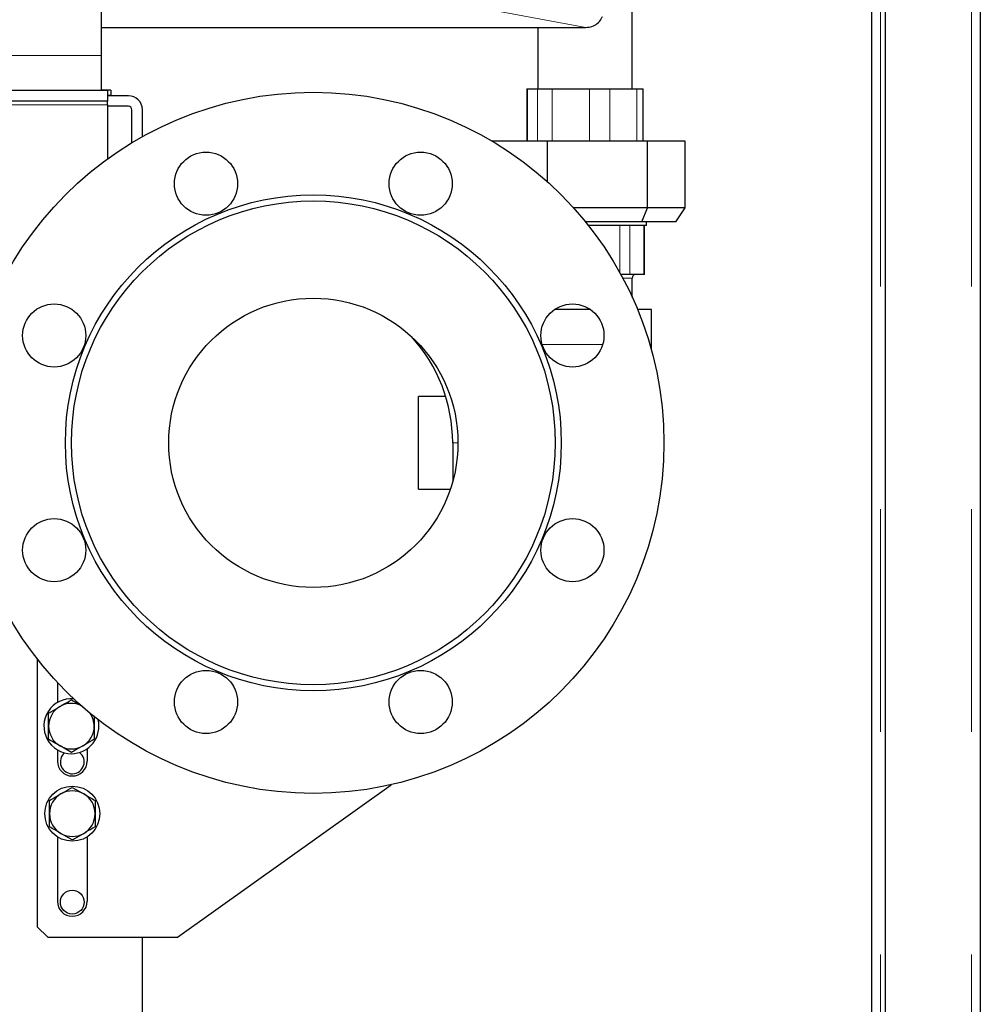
# Model space of a CAD drawing. Header units: millimetres. Extents: x 18 to 263, y 61 to 154.
# Tile 35 of 74: x 122.87 to 128.35, y 66.8 to 72.42. Entities that reach past the tile are written whole.
import ezdxf

# ---------------------------------------------------------------- set-up
doc = ezdxf.new("R2010")
doc.units = ezdxf.units.MM
doc.linetypes.add('PHANTOM', pattern=[12.7, 6.35, -1.27, 1.27, -1.27, 1.27, -1.27])

msp = doc.modelspace()

# ---------------------------------------------------------------- linework, layer by layer
at = {"color": 8, "linetype": 'PHANTOM', "lineweight": 18}
for p, q in [((127.7806, 89.9472), (127.7806, 64.8455)), ((128.3006, 89.9472), (128.3006, 64.8455)), ((126.1, 72.3761), (123.9704, 72.7716)), ((122.6756, 72.2163), (123.3356, 72.2163)), ((125.7679, 72.0263), (125.7679, 71.7263)), ((125.8241, 72.0263), (125.8241, 71.7263)), ((125.9087, 72.0263), (125.9087, 71.7263)), ((126.1204, 72.0263), (126.1204, 71.7263)), ((126.2364, 72.0263), (126.2364, 71.7263)), ((126.392, 72.0263), (126.392, 71.7263)), ((122.5107, 71.9346), (123.3706, 71.9346)), ((126.2933, 70.9788), (126.2933, 71.2463)), ((126.3521, 70.9663), (126.3521, 71.2463)), ((126.4311, 70.9663), (126.4311, 71.2463)), ((126.3646, 70.9463), (126.311, 70.9463)), ((125.3406, 70.0057), (125.3706, 70.0057))]:
    msp.add_line(p, q, dxfattribs=at)
at = {"color": 7, "linetype": 'Continuous', "lineweight": 25}
for p, q in [((127.8106, 64.8455), (127.8106, 89.9472)), ((128.3506, 89.9363), (128.3506, 64.8563)), ((127.7306, 81.4563), (127.7306, 65.2247)), ((126.3646, 72.0263), (126.3646, 78.1246)), ((123.3356, 74.8163), (123.3356, 72.2163)), ((123.3356, 72.3761), (126.1, 72.3761)), ((125.8266, 72.3761), (125.8266, 72.0263)), ((123.3356, 72.2163), (123.3356, 72.0163)), ((123.3706, 72.0163), (119.0291, 72.0163)), ((123.3911, 72.0184), (123.3356, 72.0186)), ((123.3706, 72.0163), (123.3706, 71.9563)), ((123.3911, 72.0184), (123.3909, 71.9884)), ((125.7639, 72.0263), (125.7639, 71.7263)), ((125.7639, 72.0263), (125.7679, 72.0263)), ((125.7679, 72.0263), (125.8241, 72.0263)), ((125.8241, 72.0263), (125.9087, 72.0263)), ((125.9087, 72.0263), (126.1204, 72.0263)), ((126.1204, 72.0263), (126.2364, 72.0263)), ((126.2364, 72.0263), (126.392, 72.0263)), ((126.392, 72.0263), (126.4274, 72.0263)), ((126.4274, 71.7263), (126.4274, 72.0263)), ((123.3706, 71.9563), (119.0638, 71.9563)), ((123.3909, 71.9884), (123.3706, 71.9885)), ((123.3706, 71.9869), (123.3861, 71.9869)), ((123.4906, 71.9863), (123.3706, 71.9863)), ((123.3706, 71.9346), (123.3706, 71.9563)), ((123.3856, 71.9863), (123.3856, 71.9869)), ((123.3861, 71.9869), (123.3909, 71.9884)), ((123.3706, 71.9346), (123.3706, 71.6248)), ((123.4906, 71.9263), (123.3706, 71.9263)), ((123.5106, 71.7177), (123.5106, 71.9063)), ((123.5706, 71.7526), (123.5706, 71.9063)), ((125.8806, 71.7263), (125.5662, 71.7263)), ((125.8806, 71.4956), (125.8806, 71.7263)), ((126.4521, 71.7263), (125.8806, 71.7263)), ((126.4521, 71.3463), (126.4521, 71.7263)), ((126.6672, 71.7263), (126.4521, 71.7263)), ((126.6672, 71.3463), (126.6672, 71.7263)), ((126.4521, 71.3463), (126.0303, 71.3463)), ((126.4192, 71.2663), (126.4521, 71.3463)), ((126.6672, 71.3463), (126.4521, 71.3463)), ((126.6144, 71.2663), (126.6672, 71.3463)), ((126.4192, 71.2663), (126.0988, 71.2663)), ((126.4456, 71.2463), (126.1148, 71.2463)), ((126.6144, 71.2663), (126.4192, 71.2663)), ((126.4347, 70.9663), (126.4347, 71.2463)), ((126.4456, 71.2463), (126.4456, 71.2663)), ((126.3521, 70.9663), (126.3002, 70.9663)), ((126.4311, 70.9663), (126.3521, 70.9663)), ((126.3646, 70.8378), (126.3646, 70.9463)), ((126.4347, 70.9663), (126.4311, 70.9663)), ((126.0956, 70.7663), (125.921, 70.7663)), ((126.1267, 70.7663), (126.0956, 70.7663)), ((126.4756, 70.7663), (126.3956, 70.7663)), ((126.4756, 70.5663), (126.4756, 70.7663)), ((126.4742, 70.5355), (126.4756, 70.5663)), ((125.3007, 70.2707), (125.1456, 70.2707)), ((125.1456, 69.7419), (125.1456, 70.2707)), ((125.3406, 70.0057), (125.3406, 69.7859)), ((125.1456, 69.7419), (125.3271, 69.7419)), ((122.9706, 68.7737), (122.9706, 67.2458)), ((123.0856, 68.6395), (123.0856, 68.5251)), ((123.1656, 68.5402), (123.2306, 68.5026)), ((123.2956, 68.4486), (123.2956, 68.39)), ((123.0356, 68.315), (123.0356, 68.39)), ((123.0856, 68.255), (123.0856, 68.1908)), ((123.1656, 68.2399), (123.1006, 68.2775)), ((123.2556, 68.2614), (123.2556, 68.1908)), ((123.1706, 68.0409), (123.2356, 68.0034)), ((123.7706, 67.1858), (124.9891, 68.0561)), ((123.3006, 67.9659), (123.3006, 67.8908)), ((123.0406, 67.8157), (123.0406, 67.8908)), ((123.0856, 67.7588), (123.0856, 67.3908)), ((123.1706, 67.7407), (123.1056, 67.7782)), ((123.2556, 67.7588), (123.2556, 67.3908)), ((122.9706, 67.2458), (123.0306, 67.1858)), ((123.0306, 67.1858), (123.7706, 67.1858)), ((123.5706, 66.3863), (123.5706, 67.1858))]:
    msp.add_line(p, q, dxfattribs=at)
for centre, radius in [((124.5456, 70.0063), 2), ((123.9333, 71.4846), 0.18), ((125.1579, 71.4846), 0.18), ((124.5456, 70.0063), 1.4146), ((124.5456, 70.0063), 1.38), ((124.5456, 70.0063), 0.825), ((123.0674, 70.6186), 0.18), ((126.0238, 70.6186), 0.18), ((123.0674, 69.3941), 0.18), ((126.0238, 69.3941), 0.18), ((123.9333, 68.5281), 0.18), ((125.1579, 68.5281), 0.18), ((123.1706, 67.8908), 0.157), ((123.1706, 67.3863), 0.068)]:
    msp.add_circle(centre, radius, dxfattribs=at)
for centre, radius, start, end in [((123.4906, 71.9063), 0.08, 0, 90), ((123.4906, 71.9063), 0.02, 0, 90), ((126.3846, 70.9463), 0.02, 90, 180), ((124.4406, 70.0057), 0.9, 0, 42.3947), ((123.1656, 68.39), 0.157, 85.2733, 270), ((123.1656, 68.39), 0.13, 120, 180), ((123.1656, 68.39), 0.13, 64.5068, 120), ((123.1656, 68.39), 0.157, 270, 13.7455), ((123.1656, 68.39), 0.13, 0, 34.5119), ((123.1656, 68.39), 0.13, 180, 240), ((123.1656, 68.39), 0.13, 300, 0), ((123.1656, 68.39), 0.13, 240, 300), ((123.1706, 68.1908), 0.085, 180, 0), ((123.1706, 68.1863), 0.068, 130.553, 52.2593), ((123.1706, 67.8908), 0.13, 60, 120), ((123.1706, 67.8908), 0.13, 120, 180), ((123.1706, 67.8908), 0.13, 0, 60), ((123.1706, 67.8908), 0.13, 180, 240), ((123.1706, 67.8908), 0.13, 300, 0), ((123.1706, 67.8908), 0.13, 240, 300), ((123.1706, 67.3908), 0.085, 180, 0)]:
    msp.add_arc(centre, radius, start, end, dxfattribs=at)
msp.add_ellipse((126.3568, 72.4284), major_axis=(0.2766, 0.0487), ratio=0.068071, start_param=3.510413, end_param=3.520225, dxfattribs=at)
for points, knots in [([(126.1011, 72.3761), (126.1126, 72.3773), (126.1358, 72.3796), (126.1665, 72.3972), (126.1862, 72.4187), (126.1933, 72.4342), (126.1956, 72.4393)], [0, 0, 0, 0, 0.287871, 0.575526, 0.862028, 1, 1, 1, 1]), ([(123.1006, 68.5026), (123.1056, 68.5055), (123.1275, 68.5182), (123.149, 68.5305), (123.1656, 68.5402)], [0, 0, 0, 0, 0.224174, 1, 1, 1, 1]), ([(123.0356, 68.4651), (123.0399, 68.4676), (123.061, 68.4798), (123.083, 68.4925), (123.1006, 68.5026)], [0, 0, 0, 0, 0.201216, 1, 1, 1, 1]), ([(123.0356, 68.39), (123.0356, 68.3918), (123.0356, 68.4172), (123.0356, 68.442), (123.0356, 68.4651)], [0, 0, 0, 0, 0.070216, 1, 1, 1, 1]), ([(123.2956, 68.39), (123.2956, 68.3883), (123.2956, 68.3629), (123.2956, 68.3381), (123.2956, 68.315)], [0, 0, 0, 0, 0.070216, 1, 1, 1, 1]), ([(123.1006, 68.2775), (123.0991, 68.2783), (123.0771, 68.291), (123.0556, 68.3034), (123.0356, 68.315)], [0, 0, 0, 0, 0.070205, 1, 1, 1, 1]), ([(123.2956, 68.315), (123.279, 68.3054), (123.2575, 68.293), (123.2356, 68.2803), (123.2306, 68.2775)], [0, 0, 0, 0, 0.775824, 1, 1, 1, 1]), ([(123.2306, 68.2775), (123.213, 68.2673), (123.191, 68.2546), (123.1699, 68.2424), (123.1656, 68.2399)], [0, 0, 0, 0, 0.798786, 1, 1, 1, 1]), ([(123.1056, 68.0034), (123.1106, 68.0062), (123.1325, 68.0189), (123.154, 68.0313), (123.1706, 68.0409)], [0, 0, 0, 0, 0.2241758, 1, 1, 1, 1]), ([(123.0406, 67.9659), (123.0449, 67.9683), (123.066, 67.9805), (123.088, 67.9932), (123.1056, 68.0034)], [0, 0, 0, 0, 0.201216, 1, 1, 1, 1]), ([(123.0406, 67.8908), (123.0406, 67.8926), (123.0406, 67.9179), (123.0406, 67.9428), (123.0406, 67.9659)], [0, 0, 0, 0, 0.070212, 1, 1, 1, 1]), ([(123.2356, 68.0034), (123.2372, 68.0025), (123.2591, 67.9898), (123.2806, 67.9774), (123.3006, 67.9659)], [0, 0, 0, 0, 0.070205, 1, 1, 1, 1]), ([(123.3006, 67.8908), (123.3006, 67.889), (123.3006, 67.8637), (123.3006, 67.8388), (123.3006, 67.8157)], [0, 0, 0, 0, 0.070216, 1, 1, 1, 1]), ([(123.1056, 67.7782), (123.1041, 67.7791), (123.0821, 67.7918), (123.0606, 67.8042), (123.0406, 67.8157)], [0, 0, 0, 0, 0.070205, 1, 1, 1, 1]), ([(123.3006, 67.8157), (123.284, 67.8061), (123.2625, 67.7938), (123.2406, 67.7811), (123.2356, 67.7782)], [0, 0, 0, 0, 0.775826, 1, 1, 1, 1]), ([(123.2356, 67.7782), (123.218, 67.7681), (123.196, 67.7554), (123.1749, 67.7431), (123.1706, 67.7407)], [0, 0, 0, 0, 0.798784, 1, 1, 1, 1])]:
    msp.add_open_spline(points, degree=3, knots=knots, dxfattribs=at)
at = {"color": 8, "linetype": 'PHANTOM', "lineweight": 18}
for points, knots in [([(126.0956, 70.5663), (126.0707, 70.5663), (126.0209, 70.5663), (125.9495, 70.5663), (125.8924, 70.5663), (125.8634, 70.5663), (125.8532, 70.5663)], [0, 0, 0, 0, 0.282207, 0.564422, 0.846629, 1, 1, 1, 1]), ([(126.1932, 70.5663), (126.1854, 70.5663), (126.154, 70.5663), (126.1207, 70.5663), (126.0956, 70.5663)], [0, 0, 0, 0, 0.247482, 1, 1, 1, 1]), ([(126.4756, 70.5663), (126.4752, 70.5663), (126.4747, 70.5663), (126.4655, 70.5663), (126.464, 70.5663)], [0, 0, 0, 0, 0.833826, 1, 1, 1, 1])]:
    msp.add_open_spline(points, degree=3, knots=knots, dxfattribs=at)

doc.saveas('drawing.dxf')
